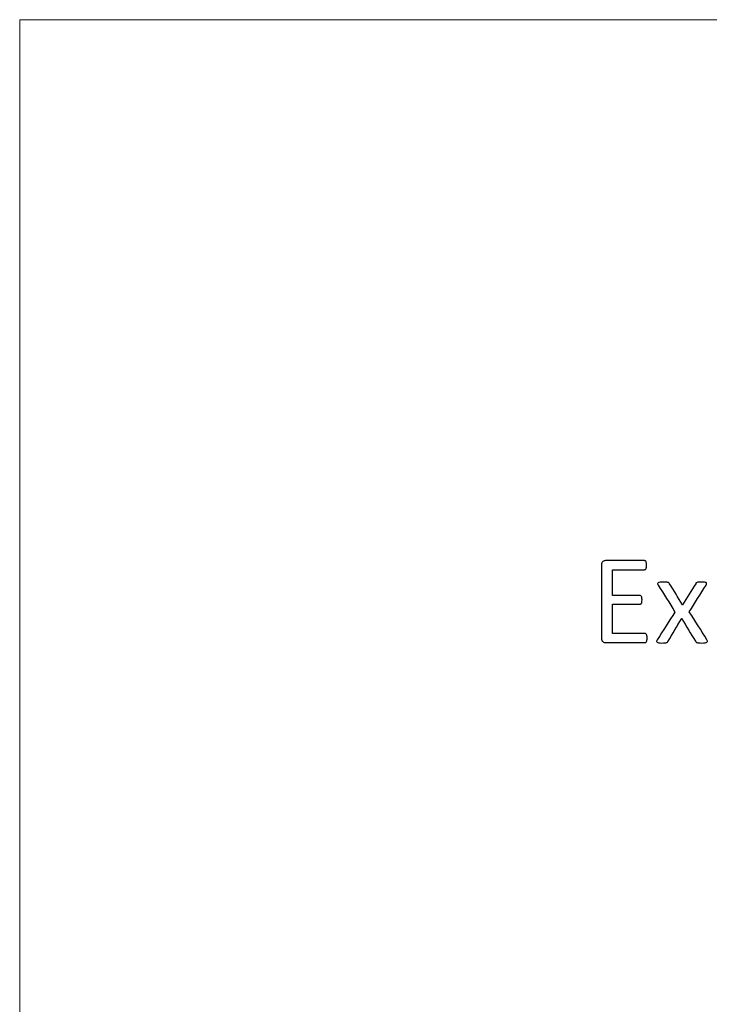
# Model space of a CAD drawing. Header units: millimetres. Extents: x 0 to 29700, y -16 to 21000.
# Tile 122 of 256: x 250 to 1086, y 19555 to 20750. Entities that reach past the tile are written whole.
import ezdxf

# ---------------------------------------------------------------- set-up
doc = ezdxf.new("R2010")
doc.units = ezdxf.units.MM
doc.layers.add('210', color=7, linetype='Continuous', true_color=0xffffff)
doc.layers.add('254', color=7, linetype='Continuous', true_color=0xffffff)

msp = doc.modelspace()

# ---------------------------------------------------------------- linework, layer by layer
at = {"layer": '210', "color": 7, "linetype": 'Continuous', "lineweight": 18}
for p, q in [((250, 250), (250, 20750)), ((250, 20750), (29450, 20750))]:
    msp.add_line(p, q, dxfattribs=at)
at = {"layer": '254', "color": 1, "linetype": 'Continuous', "lineweight": 18}
for points, knots in [([(1010.689, 19996.86), (1010.79, 19997.555), (1010.848, 19998.362), (1010.848, 20000.324), (1010.79, 20001.19), (1010.675, 20001.882), (1010.588, 20002.575), (1010.386, 20003.123), (1010.155, 20003.556), (1009.896, 20003.989), (1009.578, 20004.306), (1009.261, 20004.537), (1008.915, 20004.739), (1008.54, 20004.825), (994.979, 20004.825), (981.823, 20004.825), (968.667, 20004.825), (968.667, 20016.703), (968.667, 20028.58), (968.667, 20040.457), (979.803, 20040.457), (990.94, 20040.457), (1002.481, 20040.457), (1002.856, 20040.544), (1003.173, 20040.717), (1003.519, 20040.89), (1003.808, 20041.207), (1004.27, 20042.015), (1004.414, 20042.563), (1004.529, 20043.227), (1004.616, 20043.89), (1004.673, 20044.669), (1004.673, 20046.574), (1004.616, 20047.439), (1004.529, 20048.132), (1004.414, 20048.853), (1004.27, 20049.43), (1003.808, 20050.238), (1003.519, 20050.555), (1003.173, 20050.786), (1002.856, 20051.017), (1002.481, 20051.132), (990.94, 20051.132), (979.803, 20051.132), (968.667, 20051.132), (968.667, 20061.548), (968.667, 20071.963), (968.667, 20082.379), (981.65, 20082.379), (994.633, 20082.379), (1008.02, 20082.379), (1008.395, 20082.494), (1008.713, 20082.696), (1009.059, 20082.898), (1009.319, 20083.215), (1009.723, 20084.081), (1009.896, 20084.658), (1010.04, 20085.35), (1010.155, 20086.043), (1010.213, 20086.851), (1010.213, 20088.784), (1010.155, 20089.649), (1010.04, 20090.342), (1009.896, 20091.034), (1009.723, 20091.611), (1009.319, 20092.534), (1009.059, 20092.881), (1008.713, 20093.083), (1008.395, 20093.285), (1008.02, 20093.371), (991.863, 20093.371), (976.11, 20093.371), (959.174, 20093.371), (958.078, 20092.996), (957.01, 20092.188), (955.972, 20091.38), (955.452, 20089.995), (955.452, 20058.412), (955.452, 20028.82), (955.452, 19997.208), (955.972, 19995.824), (957.01, 19995.016), (958.078, 19994.237), (959.174, 19993.833), (976.283, 19993.833), (992.21, 19993.833), (1008.54, 19993.833), (1008.915, 19993.919), (1009.261, 19994.15), (1009.578, 19994.352), (1009.896, 19994.669), (1010.155, 19995.131), (1010.386, 19995.593), (1010.588, 19996.17), (1010.689, 19996.86)], [0, 0, 0, 0, 0.00572752, 0.00572752, 0.01217098, 0.01217098, 0.01217098, 0.01642811, 0.01642811, 0.01642811, 0.01965719, 0.01965719, 0.01965719, 0.02249768, 0.02249768, 0.11501666, 0.11501666, 0.11501666, 0.19902993, 0.19902993, 0.19902993, 0.27780512, 0.27780512, 0.28066226, 0.28066226, 0.28066226, 0.28364107, 0.28364107, 0.28661989, 0.28661989, 0.28661989, 0.29226368, 0.29226368, 0.29790746, 0.29790746, 0.29790746, 0.30208901, 0.30208901, 0.30627055, 0.30627055, 0.30627055, 0.30902711, 0.30902711, 0.38502941, 0.38502941, 0.38502941, 0.45816674, 0.45816674, 0.45816674, 0.54933516, 0.54933516, 0.55217151, 0.55217151, 0.55217151, 0.55514172, 0.55514172, 0.55811192, 0.55811192, 0.55811192, 0.56379444, 0.56379444, 0.57000971, 0.57000971, 0.57000971, 0.57424065, 0.57424065, 0.57847159, 0.57847159, 0.57847159, 0.58116274, 0.58116274, 0.68611758, 0.68611758, 0.6939988, 0.6939988, 0.6939988, 0.70473284, 0.70473284, 0.8642914, 0.8642914, 0.875181, 0.875181, 0.875181, 0.88314106, 0.88314106, 0.99031059, 0.99031059, 0.99302865, 0.99302865, 0.99302865, 0.99598971, 0.99598971, 0.99598971, 1, 1, 1, 1]), ([(1084.016, 19995.42), (1084.016, 19995.881), (1083.814, 19996.487), (1083.41, 19997.208), (1076.274, 20008.595), (1069.138, 20019.982), (1062.002, 20031.369), (1068.753, 20042.092), (1075.504, 20052.815), (1082.256, 20063.538), (1082.717, 20064.289), (1082.948, 20064.952), (1083.067, 20065.962), (1082.862, 20066.366), (1081.938, 20066.943), (1081.217, 20067.116), (1080.294, 20067.232), (1079.342, 20067.318), (1078.101, 20067.376), (1075.245, 20067.376), (1074.148, 20067.347), (1072.562, 20067.171), (1071.956, 20067.058), (1071.523, 20066.885), (1071.061, 20066.683), (1070.715, 20066.481), (1070.484, 20066.222), (1070.225, 20065.962), (1069.994, 20065.674), (1069.792, 20065.385), (1064.454, 20056.797), (1059.117, 20048.209), (1053.779, 20039.62), (1048.518, 20048.209), (1043.258, 20056.797), (1037.997, 20065.385), (1037.795, 20065.731), (1037.564, 20066.049), (1037.045, 20066.568), (1036.67, 20066.77), (1036.151, 20066.914), (1035.66, 20067.058), (1034.939, 20067.174), (1033.15, 20067.347), (1031.967, 20067.376), (1028.822, 20067.376), (1027.495, 20067.318), (1026.514, 20067.232), (1025.504, 20067.116), (1024.754, 20066.914), (1023.773, 20066.222), (1023.542, 20065.818), (1023.598, 20064.866), (1023.831, 20064.26), (1024.235, 20063.538), (1031.034, 20052.69), (1037.834, 20041.842), (1044.633, 20030.994), (1037.449, 20019.732), (1030.265, 20008.47), (1022.62, 19996.486), (1022.388, 19995.881), (1022.329, 19994.929), (1022.533, 19994.525), (1022.965, 19994.208), (1023.398, 19993.919), (1024.091, 19993.689), (1025.043, 19993.573), (1025.995, 19993.429), (1027.207, 19993.371), (1030.121, 19993.371), (1031.275, 19993.4), (1033.035, 19993.57), (1033.727, 19993.689), (1034.823, 19994.035), (1035.227, 19994.266), (1035.516, 19994.554), (1035.776, 19994.843), (1036.035, 19995.16), (1036.237, 19995.535), (1041.748, 20004.691), (1047.259, 20013.846), (1052.769, 20023.002), (1058.309, 20013.846), (1063.848, 20004.691), (1069.388, 19995.535), (1069.59, 19995.16), (1069.849, 19994.843), (1070.138, 19994.554), (1070.398, 19994.266), (1070.83, 19994.035), (1071.35, 19993.862), (1071.898, 19993.689), (1072.619, 19993.573), (1074.408, 19993.4), (1075.62, 19993.371), (1078.765, 19993.371), (1080.063, 19993.429), (1081.044, 19993.573), (1082.054, 19993.689), (1082.804, 19993.919), (1083.294, 19994.208), (1083.756, 19994.525), (1084.016, 19994.929), (1084.016, 19995.42)], [0, 0, 0, 0, 0.00528266, 0.00528266, 0.00528266, 0.11694508, 0.11694508, 0.11694508, 0.22223794, 0.22223794, 0.22223794, 0.227948, 0.227948, 0.23398949, 0.23398949, 0.24003098, 0.24003098, 0.24003098, 0.25027675, 0.25027675, 0.25991984, 0.25991984, 0.26991579, 0.26991579, 0.26991579, 0.27345339, 0.27345339, 0.27345339, 0.27655095, 0.27655095, 0.27655095, 0.36296026, 0.36296026, 0.36296026, 0.44902432, 0.44902432, 0.44902432, 0.45232064, 0.45232064, 0.45561696, 0.45561696, 0.45561696, 0.46169874, 0.46169874, 0.46778051, 0.46778051, 0.47444707, 0.47444707, 0.47444707, 0.48106686, 0.48106686, 0.48768664, 0.48768664, 0.49391842, 0.49391842, 0.49391842, 0.6019732, 0.6019732, 0.6019732, 0.71471316, 0.71471316, 0.72194074, 0.72194074, 0.72961834, 0.72961834, 0.72961834, 0.73582624, 0.73582624, 0.73582624, 0.74623681, 0.74623681, 0.75604676, 0.75604676, 0.76554324, 0.76554324, 0.77503973, 0.77503973, 0.77503973, 0.77853931, 0.77853931, 0.77853931, 0.87045343, 0.87045343, 0.87045343, 0.96249577, 0.96249577, 0.96249577, 0.96604921, 0.96604921, 0.96604921, 0.97009242, 0.97009242, 0.97009242, 0.97639962, 0.97639962, 0.98270682, 0.98270682, 0.98913082, 0.98913082, 0.98913082, 0.99581966, 0.99581966, 0.99581966, 1, 1, 1, 1])]:
    msp.add_open_spline(points, degree=3, knots=knots, dxfattribs=at)
at = {"layer": '254', "color": 2, "linetype": 'Continuous', "lineweight": 25}
for points, knots in [([(957.01, 20092.188), (955.972, 20091.38), (955.452, 20089.995), (955.452, 20058.412), (955.452, 20028.82), (955.452, 19997.208), (955.972, 19995.824), (957.01, 19995.016)], [0, 0, 0, 0, 0.05924442, 0.05924442, 0.93989697, 0.93989697, 1, 1, 1, 1]), ([(1008.713, 20093.083), (1008.395, 20093.285), (1008.02, 20093.371), (991.863, 20093.371), (976.11, 20093.371), (959.174, 20093.371), (958.078, 20092.996), (957.01, 20092.188)], [0, 0, 0, 0, 0.02329451, 0.02329451, 0.93178037, 0.93178037, 1, 1, 1, 1]), ([(1010.04, 20090.342), (1009.896, 20091.034), (1009.723, 20091.611), (1009.319, 20092.534), (1009.059, 20092.881), (1008.713, 20093.083)], [0, 0, 0, 0, 0.5, 0.5, 1, 1, 1, 1]), ([(968.667, 20082.379), (981.65, 20082.379), (994.633, 20082.379), (1008.02, 20082.379), (1008.395, 20082.494), (1008.713, 20082.696)], [0, 0, 0, 0, 0.96982759, 0.96982759, 1, 1, 1, 1]), ([(1008.713, 20082.696), (1009.059, 20082.898), (1009.319, 20083.215), (1009.723, 20084.081), (1009.896, 20084.658), (1010.04, 20085.35)], [0, 0, 0, 0, 0.5, 0.5, 1, 1, 1, 1]), ([(1010.04, 20085.35), (1010.155, 20086.043), (1010.213, 20086.851), (1010.213, 20088.784), (1010.155, 20089.649), (1010.04, 20090.342)], [0, 0, 0, 0, 0.47761194, 0.47761194, 1, 1, 1, 1]), ([(1026.514, 20067.232), (1025.504, 20067.116), (1024.754, 20066.914), (1023.773, 20066.222), (1023.542, 20065.818), (1023.598, 20064.866), (1023.831, 20064.26), (1024.235, 20063.538)], [0, 0, 0, 0, 0.33997582, 0.33997582, 0.67995165, 0.67995165, 1, 1, 1, 1]), ([(1036.151, 20066.914), (1035.66, 20067.058), (1034.939, 20067.174), (1033.15, 20067.347), (1031.967, 20067.376), (1028.822, 20067.376), (1027.495, 20067.318), (1026.514, 20067.232)], [0, 0, 0, 0, 0.32298137, 0.32298137, 0.64596273, 0.64596273, 1, 1, 1, 1]), ([(1037.997, 20065.385), (1037.795, 20065.731), (1037.564, 20066.049), (1037.045, 20066.568), (1036.67, 20066.77), (1036.151, 20066.914)], [0, 0, 0, 0, 0.5, 0.5, 1, 1, 1, 1]), ([(1080.294, 20067.232), (1079.342, 20067.318), (1078.101, 20067.376), (1075.245, 20067.376), (1074.148, 20067.347), (1072.562, 20067.171), (1071.956, 20067.058), (1071.523, 20066.885)], [0, 0, 0, 0, 0.34284221, 0.34284221, 0.66551723, 0.66551723, 1, 1, 1, 1]), ([(1082.256, 20063.538), (1082.717, 20064.289), (1082.948, 20064.952), (1083.067, 20065.962), (1082.862, 20066.366), (1081.938, 20066.943), (1081.217, 20067.116), (1080.294, 20067.232)], [0, 0, 0, 0, 0.32091551, 0.32091551, 0.66045775, 0.66045775, 1, 1, 1, 1]), ([(1003.173, 20050.786), (1002.856, 20051.017), (1002.481, 20051.132), (990.94, 20051.132), (979.803, 20051.132), (968.667, 20051.132)], [0, 0, 0, 0, 0.035, 0.035, 1, 1, 1, 1]), ([(1004.529, 20048.132), (1004.414, 20048.853), (1004.27, 20049.43), (1003.808, 20050.238), (1003.519, 20050.555), (1003.173, 20050.786)], [0, 0, 0, 0, 0.5, 0.5, 1, 1, 1, 1]), ([(1004.529, 20043.227), (1004.616, 20043.89), (1004.673, 20044.669), (1004.673, 20046.574), (1004.616, 20047.439), (1004.529, 20048.132)], [0, 0, 0, 0, 0.5, 0.5, 1, 1, 1, 1]), ([(968.667, 20040.457), (979.803, 20040.457), (990.94, 20040.457), (1002.481, 20040.457), (1002.856, 20040.544), (1003.173, 20040.717)], [0, 0, 0, 0, 0.965, 0.965, 1, 1, 1, 1]), ([(1003.173, 20040.717), (1003.519, 20040.89), (1003.808, 20041.207), (1004.27, 20042.015), (1004.414, 20042.563), (1004.529, 20043.227)], [0, 0, 0, 0, 0.5, 0.5, 1, 1, 1, 1]), ([(1044.633, 20030.994), (1037.449, 20019.732), (1030.265, 20008.47), (1022.62, 19996.486), (1022.388, 19995.881), (1022.329, 19994.929), (1022.533, 19994.525), (1022.965, 19994.208)], [0, 0, 0, 0, 0.88322959, 0.88322959, 0.93985203, 0.93985203, 1, 1, 1, 1]), ([(1009.261, 20004.537), (1008.915, 20004.739), (1008.54, 20004.825), (994.979, 20004.825), (981.823, 20004.825), (968.667, 20004.825)], [0, 0, 0, 0, 0.02978723, 0.02978723, 1, 1, 1, 1]), ([(1010.675, 19996.862), (1010.79, 19997.555), (1010.848, 19998.362), (1010.848, 20000.324), (1010.79, 20001.19), (1010.675, 20001.882)], [0, 0, 0, 0, 0.47058824, 0.47058824, 1, 1, 1, 1]), ([(957.01, 19995.016), (958.078, 19994.237), (959.174, 19993.833), (976.283, 19993.833), (992.21, 19993.833), (1008.54, 19993.833), (1008.915, 19993.919), (1009.261, 19994.15)], [0, 0, 0, 0, 0.0675453, 0.0675453, 0.97693575, 0.97693575, 1, 1, 1, 1]), ([(1025.043, 19993.573), (1025.995, 19993.429), (1027.207, 19993.371), (1030.121, 19993.371), (1031.275, 19993.4), (1033.035, 19993.57), (1033.727, 19993.689), (1034.823, 19994.035), (1035.227, 19994.266), (1035.516, 19994.554)], [0, 0, 0, 0, 0.26548421, 0.26548421, 0.51565202, 0.51565202, 0.75782601, 0.75782601, 1, 1, 1, 1]), ([(1071.35, 19993.862), (1071.898, 19993.689), (1072.619, 19993.573), (1074.408, 19993.4), (1075.62, 19993.371), (1078.765, 19993.371), (1080.063, 19993.429), (1081.044, 19993.573)], [0, 0, 0, 0, 0.33128834, 0.33128834, 0.66257669, 0.66257669, 1, 1, 1, 1])]:
    msp.add_open_spline(points, degree=3, knots=knots, dxfattribs=at)
for points in [[(968.667, 20051.132), (968.667, 20061.548), (968.667, 20071.963), (968.667, 20082.379)], [(1024.235, 20063.538), (1031.034, 20052.69), (1037.834, 20041.842), (1044.633, 20030.994)], [(1053.779, 20039.62), (1048.518, 20048.209), (1043.258, 20056.797), (1037.997, 20065.385)], [(1069.792, 20065.385), (1064.454, 20056.797), (1059.117, 20048.209), (1053.779, 20039.62)], [(1062.002, 20031.369), (1068.753, 20042.092), (1075.504, 20052.815), (1082.256, 20063.538)], [(1070.484, 20066.222), (1070.225, 20065.962), (1069.994, 20065.674), (1069.792, 20065.385)], [(1071.523, 20066.885), (1071.061, 20066.683), (1070.715, 20066.481), (1070.484, 20066.222)], [(968.667, 20004.825), (968.667, 20016.703), (968.667, 20028.58), (968.667, 20040.457)], [(1036.237, 19995.535), (1041.748, 20004.691), (1047.259, 20013.846), (1052.769, 20023.002)], [(1052.769, 20023.002), (1058.309, 20013.846), (1063.848, 20004.691), (1069.388, 19995.535)], [(1083.41, 19997.208), (1076.274, 20008.595), (1069.138, 20019.982), (1062.002, 20031.369)], [(1010.155, 20003.556), (1009.896, 20003.989), (1009.578, 20004.306), (1009.261, 20004.537)], [(1010.675, 20001.882), (1010.588, 20002.575), (1010.386, 20003.123), (1010.155, 20003.556)], [(1010.155, 19995.131), (1010.386, 19995.593), (1010.588, 19996.17), (1010.675, 19996.862)], [(1084.016, 19995.42), (1084.016, 19995.881), (1083.814, 19996.487), (1083.41, 19997.208)], [(1009.261, 19994.15), (1009.578, 19994.352), (1009.896, 19994.669), (1010.155, 19995.131)], [(1022.965, 19994.208), (1023.398, 19993.919), (1024.091, 19993.689), (1025.043, 19993.573)], [(1035.516, 19994.554), (1035.776, 19994.843), (1036.035, 19995.16), (1036.237, 19995.535)], [(1069.388, 19995.535), (1069.59, 19995.16), (1069.849, 19994.843), (1070.138, 19994.554)], [(1070.138, 19994.554), (1070.398, 19994.266), (1070.83, 19994.035), (1071.35, 19993.862)], [(1081.044, 19993.573), (1082.054, 19993.689), (1082.804, 19993.919), (1083.294, 19994.208)], [(1083.294, 19994.208), (1083.756, 19994.525), (1084.016, 19994.929), (1084.016, 19995.42)]]:
    msp.add_open_spline(points, degree=3, dxfattribs=at)

doc.saveas('drawing.dxf')
